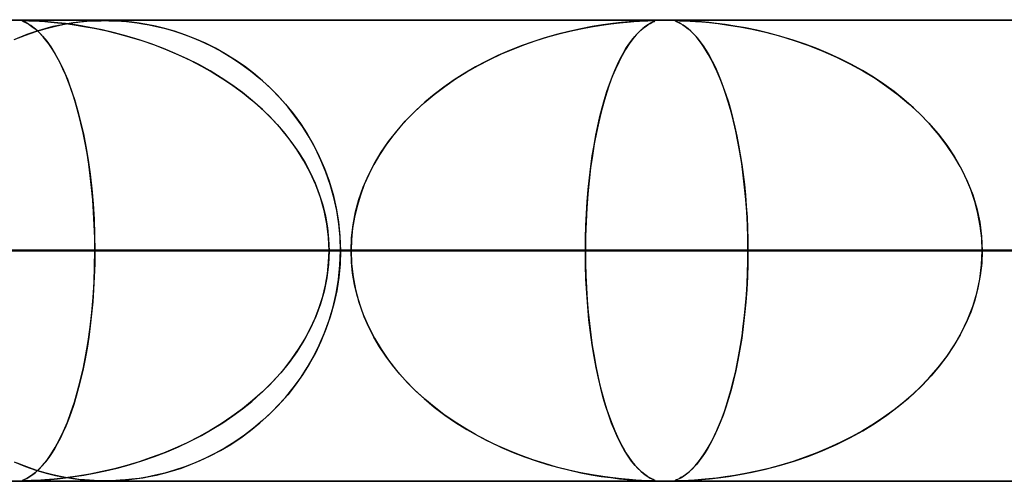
# Model space of a CAD drawing. Header units: millimetres. Extents: x -635 to 635, y -772 to 772.
# Tile 17 of 44: x -113 to -92, y 761 to 772. Entities that reach past the tile are written whole.
import ezdxf

# ---------------------------------------------------------------- set-up
doc = ezdxf.new("R2010")
doc.units = ezdxf.units.MM
doc.layers.add('HIDDEN', color=7, linetype='Continuous')
doc.layers.add('THICK', color=7, linetype='Continuous')

msp = doc.modelspace()

# ---------------------------------------------------------------- linework, layer by layer
at = {"layer": 'HIDDEN'}
for p, q in [((-551.5, 771.49), (0, 771.49)), ((-280.736, 771.49), (0, 771.49)), ((-280.736, 771.49), (0, 771.49)), ((0, 771.48), (-268.845, 771.48)), ((-113.093, 771.476), (-113.085, 771.478)), ((-113.091, 771.471), (-113.093, 771.476)), ((-113.076, 771.479), (-113.092, 771.477)), ((-113.092, 771.477), (-113.091, 771.471)), ((-113.091, 771.471), (-113.073, 771.462)), ((-113.08, 771.465), (-113.091, 771.471)), ((-113.085, 771.478), (-113.067, 771.48)), ((-113.06, 771.456), (-113.08, 771.465)), ((-113.041, 771.48), (-113.076, 771.479)), ((-113.073, 771.462), (-113.041, 771.447)), ((-113.067, 771.48), (-113.04, 771.48)), ((-113.033, 771.443), (-113.06, 771.456)), ((-112.985, 771.479), (-113.041, 771.48)), ((-113.041, 771.447), (-112.997, 771.426)), ((-113.04, 771.48), (-113.002, 771.48)), ((-112.999, 771.426), (-113.033, 771.443)), ((-113.002, 771.48), (-112.952, 771.478)), ((-112.958, 771.404), (-112.999, 771.426)), ((-112.997, 771.426), (-112.945, 771.396)), ((-112.9, 771.477), (-112.985, 771.479)), ((-112.912, 771.375), (-112.958, 771.404)), ((-112.952, 771.478), (-112.89, 771.476)), ((-112.945, 771.396), (-112.884, 771.356)), ((-112.862, 771.34), (-112.912, 771.375)), ((-112.777, 771.471), (-112.9, 771.477)), ((-112.89, 771.476), (-112.812, 771.472)), ((-112.884, 771.356), (-112.815, 771.303)), ((-112.809, 771.298), (-112.862, 771.34)), ((-112.815, 771.303), (-112.737, 771.233)), ((-112.812, 771.472), (-112.718, 771.467)), ((-112.754, 771.249), (-112.809, 771.298)), ((-112.798, 771.247), (-112.578, 771.312)), ((-112.607, 771.304), (-112.797, 771.247)), ((-112.608, 771.46), (-112.777, 771.471)), ((-112.718, 771.467), (-112.607, 771.46)), ((-112.4, 771.442), (-112.608, 771.46)), ((-112.607, 771.46), (-112.478, 771.449)), ((-112.429, 771.349), (-112.607, 771.304)), ((-112.578, 771.312), (-112.371, 771.363)), ((-112.478, 771.449), (-112.33, 771.435)), ((-112.266, 771.385), (-112.429, 771.349)), ((-112.157, 771.415), (-112.4, 771.442)), ((-112.371, 771.363), (-112.178, 771.402)), ((-112.33, 771.435), (-112.159, 771.415)), ((-112.118, 771.412), (-112.266, 771.385)), ((-112.178, 771.402), (-111.999, 771.43)), ((-112.159, 771.415), (-111.968, 771.389)), ((-111.896, 771.378), (-112.157, 771.415)), ((-111.987, 771.432), (-112.118, 771.412)), ((-111.999, 771.43), (-111.836, 771.451)), ((-111.865, 771.448), (-111.987, 771.432)), ((-111.968, 771.389), (-111.759, 771.356)), ((-111.631, 771.333), (-111.896, 771.378)), ((-111.747, 771.46), (-111.865, 771.448)), ((-111.836, 771.451), (-111.691, 771.465)), ((-111.759, 771.356), (-111.533, 771.315)), ((-111.637, 771.469), (-111.747, 771.46)), ((-111.691, 771.465), (-111.569, 771.473)), ((-111.536, 771.474), (-111.637, 771.469)), ((-111.364, 771.28), (-111.631, 771.333)), ((-111.569, 771.473), (-111.468, 771.477)), ((-111.449, 771.478), (-111.536, 771.474)), ((-111.533, 771.315), (-111.292, 771.264)), ((-111.468, 771.477), (-111.381, 771.479)), ((-111.372, 771.479), (-111.449, 771.478)), ((-111.381, 771.479), (-111.299, 771.48)), ((-111.299, 771.48), (-111.372, 771.479)), ((-111.227, 771.48), (-111.299, 771.48)), ((-111.299, 771.48), (-111.22, 771.479)), ((-111.15, 771.478), (-111.227, 771.48)), ((-111.22, 771.479), (-111.139, 771.477)), ((-111.066, 771.475), (-111.15, 771.478)), ((-111.139, 771.477), (-111.047, 771.474)), ((-110.968, 771.469), (-111.066, 771.475)), ((-111.047, 771.474), (-110.943, 771.467)), ((-110.852, 771.46), (-110.968, 771.469)), ((-110.943, 771.467), (-110.832, 771.458)), ((-110.716, 771.446), (-110.852, 771.46)), ((-110.832, 771.458), (-110.719, 771.446)), ((-110.719, 771.446), (-110.605, 771.432)), ((-110.562, 771.426), (-110.716, 771.446)), ((-110.605, 771.432), (-110.48, 771.413)), ((-110.391, 771.397), (-110.562, 771.426)), ((-110.48, 771.413), (-110.339, 771.388)), ((-110.204, 771.359), (-110.391, 771.397)), ((-110.339, 771.388), (-110.184, 771.355)), ((-110.003, 771.311), (-110.204, 771.359)), ((-110.184, 771.355), (-110.015, 771.314)), ((-110.015, 771.314), (-109.835, 771.263)), ((-109.79, 771.249), (-110.003, 771.311)), ((-100.98, 771.304), (-101.24, 771.246)), ((-101.213, 771.253), (-100.979, 771.304)), ((-100.73, 771.351), (-100.98, 771.304)), ((-100.979, 771.304), (-100.751, 771.347)), ((-100.751, 771.347), (-100.532, 771.383)), ((-100.498, 771.388), (-100.73, 771.351)), ((-100.532, 771.383), (-100.327, 771.411)), ((-100.285, 771.417), (-100.498, 771.388)), ((-100.327, 771.411), (-100.139, 771.433)), ((-100.095, 771.438), (-100.285, 771.417)), ((-100.139, 771.433), (-99.972, 771.45)), ((-99.929, 771.453), (-100.095, 771.438)), ((-99.972, 771.45), (-99.826, 771.461)), ((-99.787, 771.464), (-99.929, 771.453)), ((-99.826, 771.461), (-99.703, 771.469)), ((-99.662, 771.472), (-99.787, 771.464)), ((-99.703, 771.469), (-99.603, 771.475)), ((-99.631, 771.312), (-99.7, 771.25)), ((-99.677, 771.272), (-99.618, 771.322)), ((-99.556, 771.477), (-99.662, 771.472)), ((-99.568, 771.36), (-99.631, 771.312)), ((-99.618, 771.322), (-99.564, 771.363)), ((-99.603, 771.475), (-99.524, 771.478)), ((-99.513, 771.397), (-99.568, 771.36)), ((-99.564, 771.363), (-99.515, 771.395)), ((-99.475, 771.479), (-99.556, 771.477)), ((-99.524, 771.478), (-99.463, 771.48)), ((-99.515, 771.395), (-99.473, 771.42)), ((-99.465, 771.424), (-99.513, 771.397)), ((-99.42, 771.48), (-99.475, 771.479)), ((-99.473, 771.42), (-99.437, 771.438)), ((-99.426, 771.444), (-99.465, 771.424)), ((-99.463, 771.48), (-99.42, 771.48)), ((-99.437, 771.438), (-99.407, 771.453)), ((-99.397, 771.457), (-99.426, 771.444)), ((-99.42, 771.48), (-99.418, 771.48)), ((-99.386, 771.479), (-99.42, 771.48)), ((-99.418, 771.48), (-99.416, 771.48)), ((-99.416, 771.48), (-99.415, 771.48)), ((-99.415, 771.48), (-99.413, 771.48)), ((-99.413, 771.48), (-99.411, 771.48)), ((-99.411, 771.48), (-99.41, 771.48)), ((-99.407, 771.453), (-99.383, 771.464)), ((-99.404, 771.48), (-99.381, 771.479)), ((-99.378, 771.467), (-99.397, 771.457)), ((-99.37, 771.477), (-99.386, 771.479)), ((-99.383, 771.464), (-99.369, 771.472)), ((-99.381, 771.479), (-99.369, 771.477)), ((-99.369, 771.473), (-99.378, 771.467)), ((-99.369, 771.472), (-99.37, 771.477)), ((-99.369, 771.477), (-99.369, 771.473)), ((-98.929, 771.475), (-98.923, 771.478)), ((-98.923, 771.469), (-98.929, 771.475)), ((-98.911, 771.479), (-98.927, 771.477)), ((-98.927, 771.477), (-98.927, 771.472)), ((-98.927, 771.472), (-98.913, 771.464)), ((-98.923, 771.478), (-98.906, 771.48)), ((-98.908, 771.461), (-98.923, 771.469)), ((-98.913, 771.464), (-98.89, 771.453)), ((-98.877, 771.48), (-98.911, 771.479)), ((-98.882, 771.45), (-98.908, 771.461)), ((-98.906, 771.48), (-98.876, 771.48)), ((-98.89, 771.453), (-98.858, 771.438)), ((-98.848, 771.433), (-98.882, 771.45)), ((-98.824, 771.479), (-98.877, 771.48)), ((-98.876, 771.48), (-98.834, 771.479)), ((-98.858, 771.438), (-98.817, 771.417)), ((-98.807, 771.411), (-98.848, 771.433)), ((-98.834, 771.479), (-98.777, 771.478)), ((-98.747, 771.477), (-98.824, 771.479)), ((-98.817, 771.417), (-98.768, 771.388)), ((-98.759, 771.383), (-98.807, 771.411)), ((-98.777, 771.478), (-98.703, 771.475)), ((-98.768, 771.388), (-98.712, 771.351)), ((-98.707, 771.347), (-98.759, 771.383)), ((-98.641, 771.472), (-98.747, 771.477)), ((-98.712, 771.351), (-98.651, 771.304)), ((-98.651, 771.303), (-98.707, 771.347)), ((-98.703, 771.475), (-98.609, 771.47)), ((-98.651, 771.304), (-98.587, 771.246)), ((-98.593, 771.252), (-98.651, 771.303)), ((-98.51, 771.464), (-98.641, 771.472)), ((-98.609, 771.47), (-98.493, 771.463)), ((-98.361, 771.453), (-98.51, 771.464)), ((-98.493, 771.463), (-98.355, 771.453)), ((-98.203, 771.438), (-98.361, 771.453)), ((-98.355, 771.453), (-98.19, 771.437)), ((-98.035, 771.42), (-98.203, 771.438)), ((-98.19, 771.437), (-97.995, 771.415)), ((-97.846, 771.395), (-98.035, 771.42)), ((-97.995, 771.415), (-97.774, 771.385)), ((-97.637, 771.363), (-97.846, 771.395)), ((-97.774, 771.385), (-97.527, 771.344)), ((-97.408, 771.322), (-97.637, 771.363)), ((-97.527, 771.344), (-97.259, 771.293)), ((-97.161, 771.272), (-97.408, 771.322)), ((-97.259, 771.293), (-96.972, 771.228)), ((-113.267, 771.068), (-113.028, 771.166)), ((-112.998, 771.177), (-113.209, 771.094)), ((-113.028, 771.166), (-112.798, 771.247)), ((-112.797, 771.247), (-112.998, 771.177)), ((-112.698, 771.193), (-112.754, 771.249)), ((-112.737, 771.233), (-112.654, 771.146)), ((-112.64, 771.129), (-112.698, 771.193)), ((-112.654, 771.146), (-112.565, 771.038)), ((-112.58, 771.058), (-112.64, 771.129)), ((-111.096, 771.218), (-111.364, 771.28)), ((-111.292, 771.264), (-111.039, 771.203)), ((-110.828, 771.146), (-111.096, 771.218)), ((-111.039, 771.203), (-110.774, 771.131)), ((-110.561, 771.066), (-110.828, 771.146)), ((-110.774, 771.131), (-110.501, 771.047)), ((-109.835, 771.263), (-109.644, 771.202)), ((-109.567, 771.175), (-109.79, 771.249)), ((-109.644, 771.202), (-109.443, 771.128)), ((-109.343, 771.088), (-109.567, 771.175)), ((-109.443, 771.128), (-109.233, 771.041)), ((-109.122, 770.99), (-109.343, 771.088)), ((-101.761, 771.106), (-102.019, 771.023)), ((-101.945, 771.048), (-101.697, 771.125)), ((-101.502, 771.181), (-101.761, 771.106)), ((-101.697, 771.125), (-101.453, 771.193)), ((-101.24, 771.246), (-101.502, 771.181)), ((-101.453, 771.193), (-101.213, 771.253)), ((-99.852, 771.082), (-99.932, 770.974)), ((-99.87, 771.059), (-99.805, 771.139)), ((-99.774, 771.174), (-99.852, 771.082)), ((-99.805, 771.139), (-99.74, 771.21)), ((-99.7, 771.25), (-99.774, 771.174)), ((-99.74, 771.21), (-99.677, 771.272)), ((-98.533, 771.193), (-98.593, 771.252)), ((-98.587, 771.246), (-98.521, 771.181)), ((-98.471, 771.125), (-98.533, 771.193)), ((-98.521, 771.181), (-98.455, 771.106)), ((-98.408, 771.048), (-98.471, 771.125)), ((-98.455, 771.106), (-98.389, 771.023)), ((-96.902, 771.21), (-97.161, 771.272)), ((-96.972, 771.228), (-96.668, 771.148)), ((-96.637, 771.139), (-96.902, 771.21)), ((-96.668, 771.148), (-96.351, 771.052)), ((-96.374, 771.059), (-96.637, 771.139)), ((-112.52, 770.977), (-112.58, 771.058)), ((-112.565, 771.038), (-112.472, 770.908)), ((-112.459, 770.888), (-112.52, 770.977)), ((-112.472, 770.908), (-112.378, 770.755)), ((-112.398, 770.789), (-112.459, 770.888)), ((-110.296, 770.977), (-110.561, 771.066)), ((-110.501, 771.047), (-110.228, 770.952)), ((-110.034, 770.878), (-110.296, 770.977)), ((-110.228, 770.952), (-109.962, 770.849)), ((-109.775, 770.77), (-110.034, 770.878)), ((-109.233, 771.041), (-109.016, 770.939)), ((-108.904, 770.882), (-109.122, 770.99)), ((-109.016, 770.939), (-108.794, 770.822)), ((-108.69, 770.762), (-108.904, 770.882)), ((-102.701, 770.757), (-102.448, 770.864)), ((-102.275, 770.932), (-102.527, 770.832)), ((-102.448, 770.864), (-102.196, 770.961)), ((-102.019, 771.023), (-102.275, 770.932)), ((-102.196, 770.961), (-101.945, 771.048)), ((-100.06, 770.767), (-99.998, 770.873)), ((-99.932, 770.974), (-100.009, 770.855)), ((-99.998, 770.873), (-99.934, 770.97)), ((-99.934, 770.97), (-99.87, 771.059)), ((-98.343, 770.961), (-98.408, 771.048)), ((-98.389, 771.023), (-98.323, 770.932)), ((-98.278, 770.864), (-98.343, 770.961)), ((-98.323, 770.932), (-98.258, 770.832)), ((-98.213, 770.756), (-98.278, 770.864)), ((-96.113, 770.97), (-96.374, 771.059)), ((-96.351, 771.052), (-96.035, 770.942)), ((-95.856, 770.873), (-96.113, 770.97)), ((-96.035, 770.942), (-95.728, 770.821)), ((-95.602, 770.767), (-95.856, 770.873)), ((-112.336, 770.681), (-112.398, 770.789)), ((-112.378, 770.755), (-112.286, 770.587)), ((-112.274, 770.563), (-112.336, 770.681)), ((-109.962, 770.849), (-109.704, 770.739)), ((-109.519, 770.653), (-109.775, 770.77)), ((-109.704, 770.739), (-109.453, 770.62)), ((-109.268, 770.526), (-109.519, 770.653)), ((-108.794, 770.822), (-108.57, 770.689)), ((-108.48, 770.632), (-108.69, 770.762)), ((-108.57, 770.689), (-108.352, 770.545)), ((-102.776, 770.722), (-103.021, 770.604)), ((-102.953, 770.638), (-102.701, 770.757)), ((-102.527, 770.832), (-102.776, 770.722)), ((-100.183, 770.528), (-100.122, 770.652)), ((-100.084, 770.724), (-100.157, 770.582)), ((-100.122, 770.652), (-100.06, 770.767)), ((-100.009, 770.855), (-100.084, 770.724)), ((-98.258, 770.832), (-98.194, 770.722)), ((-98.147, 770.637), (-98.213, 770.756)), ((-98.194, 770.722), (-98.13, 770.604)), ((-95.728, 770.821), (-95.43, 770.689)), ((-95.352, 770.652), (-95.602, 770.767)), ((-95.43, 770.689), (-95.141, 770.546)), ((-95.107, 770.528), (-95.352, 770.652)), ((-112.286, 770.587), (-112.199, 770.404)), ((-112.213, 770.434), (-112.274, 770.563)), ((-112.153, 770.296), (-112.213, 770.434)), ((-109.453, 770.62), (-109.209, 770.494)), ((-109.022, 770.389), (-109.268, 770.526)), ((-109.209, 770.494), (-108.974, 770.361)), ((-108.276, 770.49), (-108.48, 770.632)), ((-108.352, 770.545), (-108.142, 770.39)), ((-108.076, 770.338), (-108.276, 770.49)), ((-103.262, 770.477), (-103.497, 770.34)), ((-103.452, 770.367), (-103.204, 770.508)), ((-103.021, 770.604), (-103.262, 770.477)), ((-103.204, 770.508), (-102.953, 770.638)), ((-100.242, 770.395), (-100.183, 770.528)), ((-100.157, 770.582), (-100.227, 770.429)), ((-98.082, 770.507), (-98.147, 770.637)), ((-98.13, 770.604), (-98.067, 770.477)), ((-98.017, 770.366), (-98.082, 770.507)), ((-98.067, 770.477), (-98.006, 770.34)), ((-95.141, 770.546), (-94.863, 770.393)), ((-94.867, 770.395), (-95.107, 770.528)), ((-112.199, 770.404), (-112.116, 770.207)), ((-112.093, 770.148), (-112.153, 770.296)), ((-108.781, 770.242), (-109.022, 770.389)), ((-108.974, 770.361), (-108.747, 770.22)), ((-108.546, 770.085), (-108.781, 770.242)), ((-108.747, 770.22), (-108.528, 770.073)), ((-108.142, 770.39), (-107.94, 770.225)), ((-107.881, 770.174), (-108.076, 770.338)), ((-107.94, 770.225), (-107.746, 770.05)), ((-103.497, 770.34), (-103.726, 770.194)), ((-103.694, 770.216), (-103.452, 770.367)), ((-100.295, 770.265), (-100.36, 770.09)), ((-100.356, 770.102), (-100.3, 770.253)), ((-100.3, 770.253), (-100.242, 770.395)), ((-100.227, 770.429), (-100.295, 770.265)), ((-97.954, 770.215), (-98.017, 770.366)), ((-98.006, 770.34), (-97.945, 770.194)), ((-94.632, 770.253), (-94.867, 770.395)), ((-94.863, 770.393), (-94.594, 770.229)), ((-94.404, 770.102), (-94.632, 770.253)), ((-94.594, 770.229), (-94.338, 770.055)), ((-112.116, 770.207), (-112.038, 769.997)), ((-112.035, 769.99), (-112.093, 770.148)), ((-108.318, 769.918), (-108.546, 770.085)), ((-108.528, 770.073), (-108.318, 769.918)), ((-107.693, 769.998), (-107.881, 770.174)), ((-107.746, 770.05), (-107.561, 769.864)), ((-103.948, 770.04), (-104.161, 769.878)), ((-104.157, 769.881), (-103.929, 770.054)), ((-103.726, 770.194), (-103.948, 770.04)), ((-103.929, 770.054), (-103.694, 770.216)), ((-100.36, 770.09), (-100.422, 769.906)), ((-100.411, 769.942), (-100.356, 770.102)), ((-97.892, 770.053), (-97.954, 770.215)), ((-97.945, 770.194), (-97.887, 770.04)), ((-97.832, 769.88), (-97.892, 770.053)), ((-97.887, 770.04), (-97.831, 769.878)), ((-94.183, 769.942), (-94.404, 770.102)), ((-94.338, 770.055), (-94.092, 769.871)), ((-112.038, 769.997), (-111.964, 769.773)), ((-111.979, 769.822), (-112.035, 769.99)), ((-111.925, 769.644), (-111.979, 769.822)), ((-108.097, 769.74), (-108.318, 769.918)), ((-108.318, 769.918), (-108.117, 769.757)), ((-107.511, 769.811), (-107.693, 769.998)), ((-107.561, 769.864), (-107.385, 769.669)), ((-107.337, 769.613), (-107.511, 769.811)), ((-104.376, 769.698), (-104.157, 769.881)), ((-104.161, 769.878), (-104.364, 769.709)), ((-100.422, 769.906), (-100.481, 769.711)), ((-100.463, 769.771), (-100.411, 769.942)), ((-97.774, 769.697), (-97.832, 769.88)), ((-97.831, 769.878), (-97.778, 769.709)), ((-93.969, 769.771), (-94.183, 769.942)), ((-94.092, 769.871), (-93.859, 769.677)), ((-111.964, 769.773), (-111.894, 769.537)), ((-111.872, 769.456), (-111.925, 769.644)), ((-108.117, 769.757), (-107.925, 769.588)), ((-107.885, 769.551), (-108.097, 769.74)), ((-107.925, 769.588), (-107.742, 769.412)), ((-107.385, 769.669), (-107.219, 769.465)), ((-107.172, 769.403), (-107.337, 769.613)), ((-104.586, 769.504), (-104.376, 769.698)), ((-104.364, 769.709), (-104.555, 769.534)), ((-100.562, 769.402), (-100.514, 769.592)), ((-100.481, 769.711), (-100.537, 769.505)), ((-100.514, 769.592), (-100.463, 769.771)), ((-97.778, 769.709), (-97.727, 769.534)), ((-97.719, 769.504), (-97.774, 769.697)), ((-93.763, 769.592), (-93.969, 769.771)), ((-93.859, 769.677), (-93.636, 769.472)), ((-93.565, 769.402), (-93.763, 769.592)), ((-111.894, 769.537), (-111.83, 769.288)), ((-111.823, 769.258), (-111.872, 769.456)), ((-107.682, 769.35), (-107.885, 769.551)), ((-107.742, 769.412), (-107.567, 769.227)), ((-107.219, 769.465), (-107.062, 769.251)), ((-107.016, 769.183), (-107.172, 769.403)), ((-104.785, 769.3), (-104.586, 769.504)), ((-104.555, 769.534), (-104.736, 769.353)), ((-100.608, 769.202), (-100.562, 769.402)), ((-100.537, 769.505), (-100.59, 769.286)), ((-97.727, 769.534), (-97.679, 769.353)), ((-97.666, 769.3), (-97.719, 769.504)), ((-93.636, 769.472), (-93.425, 769.255)), ((-93.378, 769.202), (-93.565, 769.402)), ((-111.83, 769.288), (-111.77, 769.025)), ((-111.775, 769.05), (-111.823, 769.258)), ((-107.488, 769.138), (-107.682, 769.35)), ((-107.567, 769.227), (-107.401, 769.034)), ((-107.062, 769.251), (-106.915, 769.025)), ((-106.871, 768.951), (-107.016, 769.183)), ((-104.905, 769.166), (-105.063, 768.974)), ((-104.972, 769.086), (-104.785, 769.3)), ((-104.736, 769.353), (-104.905, 769.166)), ((-100.651, 768.993), (-100.608, 769.202)), ((-100.59, 769.286), (-100.639, 769.055)), ((-97.679, 769.353), (-97.634, 769.166)), ((-97.616, 769.086), (-97.666, 769.3)), ((-97.634, 769.166), (-97.592, 768.974)), ((-93.425, 769.255), (-93.226, 769.025)), ((-93.201, 768.993), (-93.378, 769.202)), ((-111.731, 768.832), (-111.775, 769.05)), ((-111.77, 769.025), (-111.715, 768.747)), ((-107.307, 768.915), (-107.488, 769.138)), ((-107.401, 769.034), (-107.245, 768.833)), ((-106.915, 769.025), (-106.777, 768.786)), ((-106.736, 768.709), (-106.871, 768.951)), ((-105.063, 768.974), (-105.209, 768.776)), ((-105.147, 768.862), (-104.972, 769.086)), ((-100.692, 768.775), (-100.651, 768.993)), ((-100.639, 769.055), (-100.686, 768.811)), ((-97.57, 768.862), (-97.616, 769.086)), ((-97.592, 768.974), (-97.554, 768.776)), ((-93.226, 769.025), (-93.041, 768.782)), ((-93.037, 768.775), (-93.201, 768.993)), ((-111.69, 768.603), (-111.731, 768.832)), ((-111.715, 768.747), (-111.666, 768.455)), ((-107.139, 768.682), (-107.307, 768.915)), ((-107.245, 768.833), (-107.101, 768.624)), ((-106.777, 768.786), (-106.651, 768.535)), ((-105.209, 768.776), (-105.343, 768.573)), ((-105.308, 768.628), (-105.147, 768.862)), ((-100.729, 768.548), (-100.692, 768.775)), ((-100.686, 768.811), (-100.728, 768.554)), ((-97.527, 768.628), (-97.57, 768.862)), ((-97.554, 768.776), (-97.518, 768.573)), ((-93.041, 768.782), (-92.872, 768.528)), ((-92.885, 768.548), (-93.037, 768.775)), ((-111.653, 768.365), (-111.69, 768.603)), ((-106.986, 768.438), (-107.139, 768.682)), ((-107.101, 768.624), (-106.968, 768.408)), ((-106.615, 768.456), (-106.736, 768.709)), ((-106.651, 768.535), (-106.537, 768.272)), ((-105.343, 768.573), (-105.466, 768.363)), ((-105.454, 768.384), (-105.308, 768.628)), ((-100.728, 768.554), (-100.766, 768.285)), ((-100.762, 768.313), (-100.729, 768.548)), ((-97.488, 768.384), (-97.527, 768.628)), ((-97.518, 768.573), (-97.485, 768.363)), ((-92.748, 768.313), (-92.885, 768.548)), ((-92.872, 768.528), (-92.721, 768.262)), ((-111.666, 768.455), (-111.624, 768.149)), ((-111.62, 768.118), (-111.653, 768.365)), ((-106.848, 768.183), (-106.986, 768.438)), ((-106.968, 768.408), (-106.849, 768.185)), ((-106.506, 768.194), (-106.615, 768.456)), ((-105.584, 768.132), (-105.454, 768.384)), ((-105.466, 768.363), (-105.577, 768.146)), ((-100.792, 768.07), (-100.762, 768.313)), ((-97.454, 768.131), (-97.488, 768.384)), ((-97.485, 768.363), (-97.456, 768.146)), ((-92.626, 768.07), (-92.748, 768.313)), ((-111.624, 768.149), (-111.588, 767.832)), ((-111.59, 767.862), (-111.62, 768.118)), ((-106.849, 768.185), (-106.743, 767.955)), ((-106.728, 767.919), (-106.848, 768.183)), ((-106.537, 768.272), (-106.436, 767.996)), ((-106.412, 767.923), (-106.506, 768.194)), ((-105.696, 767.871), (-105.584, 768.132)), ((-105.577, 768.146), (-105.675, 767.924)), ((-100.766, 768.285), (-100.799, 768.006)), ((-97.456, 768.146), (-97.429, 767.924)), ((-97.424, 767.87), (-97.454, 768.131)), ((-92.721, 768.262), (-92.588, 767.986)), ((-106.743, 767.955), (-106.652, 767.72)), ((-106.627, 767.646), (-106.728, 767.919)), ((-106.436, 767.996), (-106.351, 767.71)), ((-106.334, 767.644), (-106.412, 767.923)), ((-105.79, 767.603), (-105.696, 767.871)), ((-105.675, 767.924), (-105.761, 767.694)), ((-100.799, 768.006), (-100.827, 767.717)), ((-100.818, 767.819), (-100.792, 768.07)), ((-97.429, 767.924), (-97.407, 767.694)), ((-97.399, 767.603), (-97.424, 767.87)), ((-92.52, 767.819), (-92.626, 768.07)), ((-92.588, 767.986), (-92.477, 767.701)), ((-111.566, 767.597), (-111.59, 767.862)), ((-111.588, 767.832), (-111.559, 767.505)), ((-106.652, 767.72), (-106.577, 767.481)), ((-106.351, 767.71), (-106.283, 767.416)), ((-105.761, 767.694), (-105.832, 767.459)), ((-100.827, 767.717), (-100.849, 767.42)), ((-100.84, 767.56), (-100.818, 767.819)), ((-97.407, 767.694), (-97.388, 767.459)), ((-92.432, 767.56), (-92.52, 767.819)), ((-92.477, 767.701), (-92.389, 767.407)), ((-111.547, 767.328), (-111.566, 767.597)), ((-111.559, 767.505), (-111.538, 767.171)), ((-106.546, 767.364), (-106.627, 767.646)), ((-106.577, 767.481), (-106.517, 767.237)), ((-106.272, 767.36), (-106.334, 767.644)), ((-105.832, 767.459), (-105.888, 767.221)), ((-105.864, 767.33), (-105.79, 767.603)), ((-100.856, 767.297), (-100.84, 767.56)), ((-97.379, 767.33), (-97.399, 767.603)), ((-97.388, 767.459), (-97.373, 767.221)), ((-92.362, 767.297), (-92.432, 767.56)), ((-111.533, 767.053), (-111.547, 767.328)), ((-106.487, 767.076), (-106.546, 767.364)), ((-106.517, 767.237), (-106.474, 766.99)), ((-106.283, 767.416), (-106.233, 767.114)), ((-106.228, 767.072), (-106.272, 767.36)), ((-105.917, 767.053), (-105.864, 767.33)), ((-100.869, 767.03), (-100.856, 767.297)), ((-100.849, 767.42), (-100.865, 767.115)), ((-97.365, 767.053), (-97.379, 767.33)), ((-92.389, 767.407), (-92.324, 767.106)), ((-92.312, 767.03), (-92.362, 767.297)), ((-111.538, 767.171), (-111.525, 766.832)), ((-111.524, 766.773), (-111.533, 767.053)), ((-106.452, 766.785), (-106.487, 767.076)), ((-106.233, 767.114), (-106.203, 766.805)), ((-106.201, 766.782), (-106.228, 767.072)), ((-105.95, 766.773), (-105.917, 767.053)), ((-105.888, 767.221), (-105.928, 766.98)), ((-100.876, 766.76), (-100.869, 767.03)), ((-100.865, 767.115), (-100.875, 766.804)), ((-97.373, 767.221), (-97.362, 766.98)), ((-97.356, 766.773), (-97.365, 767.053)), ((-92.324, 767.106), (-92.284, 766.799)), ((-92.281, 766.76), (-92.312, 767.03)), ((-111.525, 766.832), (-111.521, 766.49)), ((-106.474, 766.99), (-106.448, 766.74)), ((-106.203, 766.805), (-106.192, 766.49)), ((-105.928, 766.98), (-105.952, 766.736)), ((-100.875, 766.804), (-100.879, 766.49)), ((-97.362, 766.98), (-97.355, 766.736)), ((-111.521, 766.49), (-111.524, 766.773)), ((-106.44, 766.49), (-106.452, 766.785)), ((-106.448, 766.74), (-106.44, 766.49)), ((-106.192, 766.49), (-106.201, 766.782)), ((-105.961, 766.49), (-105.95, 766.773)), ((-105.952, 766.736), (-105.961, 766.49)), ((-100.879, 766.49), (-100.876, 766.76)), ((-97.353, 766.49), (-97.356, 766.773)), ((-97.355, 766.736), (-97.353, 766.49)), ((-92.284, 766.799), (-92.271, 766.49)), ((-92.271, 766.49), (-92.281, 766.76)), ((-267.342, 766.49), (0, 766.49)), ((0, 766.49), (-267.342, 766.49)), ((0, 766.49), (-262.261, 766.49)), ((-262.261, 766.49), (0, 766.49)), ((-253.177, 766.49), (0, 766.49)), ((0, 766.49), (-253.177, 766.49)), ((0, 766.49), (-248.097, 766.49)), ((-248.097, 766.49), (0, 766.49)), ((-239.012, 766.49), (0, 766.49)), ((0, 766.49), (-239.012, 766.49)), ((0, 766.49), (-233.932, 766.49)), ((-233.932, 766.49), (0, 766.49)), ((-224.848, 766.49), (0, 766.49)), ((0, 766.49), (-224.848, 766.49)), ((0, 766.49), (-219.767, 766.49)), ((-219.767, 766.49), (0, 766.49)), ((-210.683, 766.49), (0, 766.49)), ((0, 766.49), (-210.683, 766.49)), ((0, 766.49), (-205.602, 766.49)), ((-205.602, 766.49), (0, 766.49)), ((-199.702, 766.49), (-105.961, 766.49)), ((-105.961, 766.49), (-199.702, 766.49)), ((-196.517, 766.49), (0, 766.49)), ((0, 766.49), (-196.517, 766.49)), ((0, 766.49), (-191.437, 766.49)), ((-191.437, 766.49), (0, 766.49)), ((-100.879, 766.49), (-189.719, 766.49)), ((-189.719, 766.49), (-100.879, 766.49)), ((-182.352, 766.49), (0, 766.49)), ((0, 766.49), (-182.352, 766.49)), ((0, 766.49), (-177.271, 766.49)), ((-177.271, 766.49), (0, 766.49)), ((-171.867, 766.49), (-91.791, 766.49)), ((-91.791, 766.49), (-171.867, 766.49)), ((-168.187, 766.49), (0, 766.49)), ((0, 766.49), (-168.187, 766.49)), ((0, 766.49), (-163.106, 766.49)), ((-163.106, 766.49), (0, 766.49)), ((-86.709, 766.49), (-161.883, 766.49)), ((-161.883, 766.49), (-86.709, 766.49)), ((-154.021, 766.49), (0, 766.49)), ((0, 766.49), (-154.021, 766.49)), ((0, 766.49), (-148.94, 766.49)), ((-148.94, 766.49), (0, 766.49)), ((-144.028, 766.49), (-77.62, 766.49)), ((-77.62, 766.49), (-144.028, 766.49)), ((-139.855, 766.49), (0, 766.49)), ((0, 766.49), (-139.855, 766.49)), ((0, 766.49), (-134.774, 766.49)), ((-134.774, 766.49), (0, 766.49)), ((-72.537, 766.49), (-134.042, 766.49)), ((-134.042, 766.49), (-72.537, 766.49)), ((-125.688, 766.49), (0, 766.49)), ((0, 766.49), (-125.688, 766.49)), ((0, 766.49), (-120.607, 766.49)), ((-120.607, 766.49), (0, 766.49)), ((-120.607, 766.49), (-111.521, 766.49)), ((-111.521, 766.49), (-120.607, 766.49)), ((-116.182, 766.49), (-63.445, 766.49)), ((-63.445, 766.49), (-116.182, 766.49)), ((-105.961, 766.49), (-115.047, 766.49)), ((-115.047, 766.49), (-105.961, 766.49)), ((-111.525, 766.148), (-111.521, 766.49)), ((-111.521, 766.49), (-111.524, 766.207)), ((-111.521, 766.49), (0, 766.49)), ((0, 766.49), (-111.521, 766.49)), ((-106.44, 766.49), (-106.452, 766.195)), ((-106.448, 766.24), (-106.44, 766.49)), ((0, 766.49), (-106.44, 766.49)), ((-106.44, 766.49), (0, 766.49)), ((-106.44, 766.49), (-97.353, 766.49)), ((-97.353, 766.49), (-106.44, 766.49)), ((-106.203, 766.175), (-106.192, 766.49)), ((-106.192, 766.49), (-106.201, 766.198)), ((-58.36, 766.49), (-106.192, 766.49)), ((-106.192, 766.49), (-58.36, 766.49)), ((-106.192, 766.49), (-88.324, 766.49)), ((-88.324, 766.49), (-106.192, 766.49)), ((-105.961, 766.49), (-105.95, 766.207)), ((-105.952, 766.244), (-105.961, 766.49)), ((-100.875, 766.181), (-100.879, 766.49)), ((-100.879, 766.49), (-100.876, 766.219)), ((-91.791, 766.49), (-100.879, 766.49)), ((-100.879, 766.49), (-91.791, 766.49)), ((-97.353, 766.49), (-97.356, 766.207)), ((-97.355, 766.248), (-97.353, 766.49)), ((-97.353, 766.49), (0, 766.49)), ((0, 766.49), (-97.353, 766.49)), ((-92.284, 766.181), (-92.271, 766.49)), ((-92.271, 766.49), (-92.281, 766.219)), ((0, 766.49), (-92.271, 766.49)), ((-92.271, 766.49), (0, 766.49)), ((-92.271, 766.49), (-83.184, 766.49)), ((-83.184, 766.49), (-92.271, 766.49)), ((-111.524, 766.207), (-111.533, 765.927)), ((-106.452, 766.195), (-106.487, 765.904)), ((-106.474, 765.99), (-106.448, 766.24)), ((-106.233, 765.866), (-106.203, 766.175)), ((-106.201, 766.198), (-106.228, 765.908)), ((-105.928, 766), (-105.952, 766.244)), ((-105.95, 766.207), (-105.917, 765.927)), ((-100.876, 766.219), (-100.869, 765.95)), ((-100.866, 765.874), (-100.875, 766.181)), ((-97.356, 766.207), (-97.365, 765.927)), ((-97.362, 766.008), (-97.355, 766.248)), ((-92.324, 765.874), (-92.284, 766.181)), ((-92.281, 766.219), (-92.312, 765.95)), ((-111.538, 765.809), (-111.525, 766.148)), ((-106.517, 765.742), (-106.474, 765.99)), ((-105.888, 765.759), (-105.928, 766)), ((-100.869, 765.95), (-100.856, 765.683)), ((-97.372, 765.77), (-97.362, 766.008)), ((-92.312, 765.95), (-92.362, 765.683)), ((-111.559, 765.475), (-111.538, 765.809)), ((-111.533, 765.927), (-111.547, 765.652)), ((-106.577, 765.499), (-106.517, 765.742)), ((-106.487, 765.904), (-106.546, 765.616)), ((-106.283, 765.564), (-106.233, 765.866)), ((-106.228, 765.908), (-106.272, 765.62)), ((-105.917, 765.927), (-105.864, 765.65)), ((-105.832, 765.521), (-105.888, 765.759)), ((-100.85, 765.573), (-100.866, 765.874)), ((-97.387, 765.535), (-97.372, 765.77)), ((-97.365, 765.927), (-97.379, 765.65)), ((-92.389, 765.573), (-92.324, 765.874)), ((-111.547, 765.652), (-111.566, 765.383)), ((-106.546, 765.616), (-106.627, 765.335)), ((-106.351, 765.27), (-106.283, 765.564)), ((-106.272, 765.62), (-106.334, 765.336)), ((-105.864, 765.65), (-105.79, 765.378)), ((-105.761, 765.286), (-105.832, 765.521)), ((-100.856, 765.683), (-100.84, 765.42)), ((-100.828, 765.279), (-100.85, 765.573)), ((-97.405, 765.304), (-97.387, 765.535)), ((-97.379, 765.65), (-97.399, 765.378)), ((-92.477, 765.279), (-92.389, 765.573)), ((-92.362, 765.683), (-92.432, 765.42)), ((-111.566, 765.383), (-111.59, 765.118)), ((-111.588, 765.148), (-111.559, 765.475)), ((-106.627, 765.335), (-106.728, 765.061)), ((-106.652, 765.26), (-106.577, 765.499)), ((-106.334, 765.336), (-106.412, 765.057)), ((-105.79, 765.378), (-105.697, 765.11)), ((-100.84, 765.42), (-100.818, 765.161)), ((-97.399, 765.378), (-97.424, 765.11)), ((-92.432, 765.42), (-92.52, 765.161)), ((-111.624, 764.831), (-111.588, 765.148)), ((-111.59, 765.118), (-111.62, 764.862)), ((-106.743, 765.025), (-106.652, 765.26)), ((-106.436, 764.984), (-106.351, 765.27)), ((-105.675, 765.056), (-105.761, 765.286)), ((-105.697, 765.11), (-105.584, 764.849)), ((-100.801, 764.994), (-100.828, 765.279)), ((-100.818, 765.161), (-100.792, 764.91)), ((-97.424, 765.11), (-97.454, 764.849)), ((-97.427, 765.077), (-97.405, 765.304)), ((-92.52, 765.161), (-92.626, 764.91)), ((-92.588, 764.994), (-92.477, 765.279)), ((-106.849, 764.796), (-106.743, 765.025)), ((-106.728, 765.061), (-106.848, 764.797)), ((-106.537, 764.708), (-106.436, 764.984)), ((-106.412, 765.057), (-106.506, 764.786)), ((-105.577, 764.834), (-105.675, 765.056)), ((-100.769, 764.718), (-100.801, 764.994)), ((-100.792, 764.91), (-100.762, 764.667)), ((-97.453, 764.857), (-97.427, 765.077)), ((-92.626, 764.91), (-92.748, 764.667)), ((-92.721, 764.718), (-92.588, 764.994)), ((-111.666, 764.525), (-111.624, 764.831)), ((-111.62, 764.862), (-111.653, 764.615)), ((-106.848, 764.797), (-106.986, 764.542)), ((-106.968, 764.572), (-106.849, 764.796)), ((-106.651, 764.445), (-106.537, 764.708)), ((-106.506, 764.786), (-106.615, 764.524)), ((-105.584, 764.849), (-105.454, 764.596)), ((-105.466, 764.617), (-105.577, 764.834)), ((-100.732, 764.452), (-100.769, 764.718)), ((-100.762, 764.667), (-100.729, 764.432)), ((-97.454, 764.849), (-97.488, 764.596)), ((-97.481, 764.643), (-97.453, 764.857)), ((-92.748, 764.667), (-92.885, 764.432)), ((-92.872, 764.452), (-92.721, 764.718)), ((-111.715, 764.233), (-111.666, 764.525)), ((-111.653, 764.615), (-111.69, 764.377)), ((-106.986, 764.542), (-107.139, 764.298)), ((-107.101, 764.356), (-106.968, 764.572)), ((-106.615, 764.524), (-106.736, 764.271)), ((-105.343, 764.407), (-105.466, 764.617)), ((-105.454, 764.596), (-105.308, 764.352)), ((-100.691, 764.198), (-100.732, 764.452)), ((-97.488, 764.596), (-97.527, 764.352)), ((-97.513, 764.436), (-97.481, 764.643)), ((-93.041, 764.198), (-92.872, 764.452)), ((-111.69, 764.377), (-111.731, 764.148)), ((-107.139, 764.298), (-107.307, 764.065)), ((-107.245, 764.147), (-107.101, 764.356)), ((-106.736, 764.271), (-106.871, 764.029)), ((-106.777, 764.194), (-106.651, 764.445)), ((-105.209, 764.204), (-105.343, 764.407)), ((-105.308, 764.352), (-105.147, 764.118)), ((-100.729, 764.432), (-100.692, 764.205)), ((-97.527, 764.352), (-97.57, 764.118)), ((-97.548, 764.235), (-97.513, 764.436)), ((-92.885, 764.432), (-93.037, 764.205)), ((-111.731, 764.148), (-111.775, 763.93)), ((-111.77, 763.955), (-111.715, 764.233)), ((-107.307, 764.065), (-107.488, 763.842)), ((-107.401, 763.946), (-107.245, 764.147)), ((-106.871, 764.029), (-107.016, 763.797)), ((-106.915, 763.955), (-106.777, 764.194)), ((-105.063, 764.006), (-105.209, 764.204)), ((-105.147, 764.118), (-104.973, 763.894)), ((-100.692, 764.205), (-100.651, 763.987)), ((-100.645, 763.955), (-100.691, 764.198)), ((-97.626, 763.849), (-97.586, 764.039)), ((-97.57, 764.118), (-97.616, 763.894)), ((-97.586, 764.039), (-97.548, 764.235)), ((-93.226, 763.955), (-93.041, 764.198)), ((-93.037, 764.205), (-93.201, 763.987)), ((-111.83, 763.692), (-111.77, 763.955)), ((-111.775, 763.93), (-111.823, 763.722)), ((-107.488, 763.842), (-107.682, 763.63)), ((-107.567, 763.753), (-107.401, 763.946)), ((-107.062, 763.729), (-106.915, 763.955)), ((-104.905, 763.814), (-105.063, 764.006)), ((-104.973, 763.894), (-104.786, 763.68)), ((-104.736, 763.627), (-104.905, 763.814)), ((-100.651, 763.987), (-100.608, 763.778)), ((-100.597, 763.725), (-100.645, 763.955)), ((-97.67, 763.664), (-97.626, 763.849)), ((-97.616, 763.894), (-97.666, 763.68)), ((-93.425, 763.725), (-93.226, 763.955)), ((-93.201, 763.987), (-93.378, 763.778)), ((-111.894, 763.443), (-111.83, 763.692)), ((-111.823, 763.722), (-111.872, 763.524)), ((-107.682, 763.63), (-107.885, 763.429)), ((-107.742, 763.568), (-107.567, 763.753)), ((-107.219, 763.515), (-107.062, 763.729)), ((-107.016, 763.797), (-107.172, 763.577)), ((-104.786, 763.68), (-104.587, 763.476)), ((-104.555, 763.446), (-104.736, 763.627)), ((-100.608, 763.778), (-100.562, 763.578)), ((-100.545, 763.508), (-100.597, 763.725)), ((-97.666, 763.68), (-97.719, 763.476)), ((-97.716, 763.484), (-97.67, 763.664)), ((-93.636, 763.508), (-93.425, 763.725)), ((-93.378, 763.778), (-93.565, 763.578)), ((-111.964, 763.207), (-111.894, 763.443)), ((-111.872, 763.524), (-111.925, 763.336)), ((-108.117, 763.223), (-107.925, 763.392)), ((-107.885, 763.429), (-108.097, 763.24)), ((-107.925, 763.392), (-107.742, 763.568)), ((-107.385, 763.31), (-107.219, 763.515)), ((-107.172, 763.577), (-107.337, 763.367)), ((-104.587, 763.476), (-104.377, 763.283)), ((-104.364, 763.271), (-104.555, 763.446)), ((-100.562, 763.578), (-100.514, 763.388)), ((-100.49, 763.302), (-100.545, 763.508)), ((-100.514, 763.388), (-100.463, 763.208)), ((-97.719, 763.476), (-97.774, 763.283)), ((-97.766, 763.311), (-97.716, 763.484)), ((-93.763, 763.388), (-93.969, 763.208)), ((-93.859, 763.302), (-93.636, 763.508)), ((-93.565, 763.578), (-93.763, 763.388)), ((-112.038, 762.983), (-111.964, 763.207)), ((-111.925, 763.336), (-111.979, 763.158)), ((-108.097, 763.24), (-108.318, 763.062)), ((-108.318, 763.062), (-108.117, 763.223)), ((-107.511, 763.169), (-107.693, 762.982)), ((-107.561, 763.116), (-107.385, 763.31)), ((-107.337, 763.367), (-107.511, 763.169)), ((-104.377, 763.283), (-104.158, 763.1)), ((-104.161, 763.102), (-104.364, 763.271)), ((-100.433, 763.109), (-100.49, 763.302)), ((-100.463, 763.208), (-100.411, 763.038)), ((-97.774, 763.283), (-97.832, 763.1)), ((-97.818, 763.143), (-97.766, 763.311)), ((-93.969, 763.208), (-94.183, 763.038)), ((-94.092, 763.109), (-93.859, 763.302)), ((-112.116, 762.773), (-112.038, 762.983)), ((-112.035, 762.99), (-112.093, 762.832)), ((-111.979, 763.158), (-112.035, 762.99)), ((-108.318, 763.062), (-108.546, 762.895)), ((-108.528, 762.907), (-108.318, 763.062)), ((-107.693, 762.982), (-107.881, 762.806)), ((-107.746, 762.93), (-107.561, 763.116)), ((-103.948, 762.94), (-104.161, 763.102)), ((-104.158, 763.1), (-103.93, 762.927)), ((-100.372, 762.925), (-100.433, 763.109)), ((-100.411, 763.038), (-100.356, 762.878)), ((-97.929, 762.827), (-97.872, 762.982)), ((-97.832, 763.1), (-97.892, 762.927)), ((-97.872, 762.982), (-97.818, 763.143)), ((-94.183, 763.038), (-94.404, 762.878)), ((-94.338, 762.925), (-94.092, 763.109)), ((-112.199, 762.576), (-112.116, 762.773)), ((-112.093, 762.832), (-112.153, 762.684)), ((-108.974, 762.619), (-108.747, 762.76)), ((-108.546, 762.895), (-108.781, 762.738)), ((-108.747, 762.76), (-108.528, 762.907)), ((-108.142, 762.59), (-107.94, 762.755)), ((-107.881, 762.806), (-108.076, 762.642)), ((-107.94, 762.755), (-107.746, 762.93)), ((-103.726, 762.786), (-103.948, 762.94)), ((-103.93, 762.927), (-103.695, 762.765)), ((-103.497, 762.64), (-103.726, 762.786)), ((-103.695, 762.765), (-103.453, 762.614)), ((-100.309, 762.751), (-100.372, 762.925)), ((-100.356, 762.878), (-100.3, 762.727)), ((-100.243, 762.587), (-100.309, 762.751)), ((-97.954, 762.765), (-98.017, 762.614)), ((-97.988, 762.681), (-97.929, 762.827)), ((-97.892, 762.927), (-97.954, 762.765)), ((-94.863, 762.587), (-94.594, 762.751)), ((-94.404, 762.878), (-94.632, 762.727)), ((-94.594, 762.751), (-94.338, 762.925)), ((-112.286, 762.393), (-112.199, 762.576)), ((-112.213, 762.546), (-112.274, 762.417)), ((-112.153, 762.684), (-112.213, 762.546)), ((-109.022, 762.591), (-109.268, 762.454)), ((-109.209, 762.486), (-108.974, 762.619)), ((-108.781, 762.738), (-109.022, 762.591)), ((-108.352, 762.435), (-108.142, 762.59)), ((-108.076, 762.642), (-108.276, 762.49)), ((-103.262, 762.503), (-103.497, 762.64)), ((-103.453, 762.614), (-103.206, 762.473)), ((-100.3, 762.727), (-100.242, 762.585)), ((-100.174, 762.434), (-100.243, 762.587)), ((-100.242, 762.585), (-100.183, 762.452)), ((-98.11, 762.416), (-98.048, 762.544)), ((-98.017, 762.614), (-98.082, 762.473)), ((-98.048, 762.544), (-97.988, 762.681)), ((-95.141, 762.434), (-94.863, 762.587)), ((-94.867, 762.585), (-95.107, 762.452)), ((-94.632, 762.727), (-94.867, 762.585)), ((-112.378, 762.225), (-112.286, 762.393)), ((-112.274, 762.417), (-112.336, 762.299)), ((-109.519, 762.327), (-109.775, 762.21)), ((-109.704, 762.241), (-109.453, 762.36)), ((-109.268, 762.454), (-109.519, 762.327)), ((-109.453, 762.36), (-109.209, 762.486)), ((-108.48, 762.348), (-108.69, 762.218)), ((-108.57, 762.291), (-108.352, 762.435)), ((-108.276, 762.49), (-108.48, 762.348)), ((-103.021, 762.376), (-103.262, 762.503)), ((-103.206, 762.473), (-102.955, 762.343)), ((-102.776, 762.258), (-103.021, 762.376)), ((-102.955, 762.343), (-102.702, 762.224)), ((-100.183, 762.452), (-100.122, 762.328)), ((-100.103, 762.291), (-100.174, 762.434)), ((-100.122, 762.328), (-100.06, 762.213)), ((-98.147, 762.343), (-98.213, 762.224)), ((-98.172, 762.297), (-98.11, 762.416)), ((-98.082, 762.473), (-98.147, 762.343)), ((-95.352, 762.328), (-95.602, 762.213)), ((-95.43, 762.291), (-95.141, 762.434)), ((-95.107, 762.452), (-95.352, 762.328)), ((-112.472, 762.072), (-112.378, 762.225)), ((-112.398, 762.191), (-112.459, 762.092)), ((-112.336, 762.299), (-112.398, 762.191)), ((-110.034, 762.102), (-110.296, 762.003)), ((-110.228, 762.028), (-109.962, 762.13)), ((-109.775, 762.21), (-110.034, 762.102)), ((-109.962, 762.13), (-109.704, 762.241)), ((-109.016, 762.041), (-108.794, 762.158)), ((-108.69, 762.218), (-108.904, 762.098)), ((-108.794, 762.158), (-108.57, 762.291)), ((-102.527, 762.148), (-102.776, 762.258)), ((-102.702, 762.224), (-102.449, 762.116)), ((-102.275, 762.048), (-102.527, 762.148)), ((-102.449, 762.116), (-102.197, 762.019)), ((-100.029, 762.159), (-100.103, 762.291)), ((-100.06, 762.213), (-99.998, 762.107)), ((-99.953, 762.038), (-100.029, 762.159)), ((-99.998, 762.107), (-99.934, 762.01)), ((-98.278, 762.116), (-98.343, 762.019)), ((-98.299, 762.084), (-98.235, 762.186)), ((-98.213, 762.224), (-98.278, 762.116)), ((-98.235, 762.186), (-98.172, 762.297)), ((-95.856, 762.107), (-96.113, 762.01)), ((-96.035, 762.038), (-95.728, 762.159)), ((-95.602, 762.213), (-95.856, 762.107)), ((-95.728, 762.159), (-95.43, 762.291)), ((-113.267, 761.912), (-113.028, 761.814)), ((-112.654, 761.834), (-112.565, 761.942)), ((-112.58, 761.922), (-112.64, 761.851)), ((-112.52, 762.003), (-112.58, 761.922)), ((-112.565, 761.942), (-112.472, 762.072)), ((-112.459, 762.092), (-112.52, 762.003)), ((-110.561, 761.914), (-110.828, 761.834)), ((-110.774, 761.849), (-110.501, 761.933)), ((-110.296, 762.003), (-110.561, 761.914)), ((-110.501, 761.933), (-110.228, 762.028)), ((-109.343, 761.892), (-109.567, 761.805)), ((-109.443, 761.852), (-109.233, 761.939)), ((-109.122, 761.99), (-109.343, 761.892)), ((-109.233, 761.939), (-109.016, 762.041)), ((-108.904, 762.098), (-109.122, 761.99)), ((-102.019, 761.956), (-102.275, 762.048)), ((-102.197, 762.019), (-101.947, 761.932)), ((-101.761, 761.874), (-102.019, 761.956)), ((-101.947, 761.932), (-101.699, 761.855)), ((-99.875, 761.928), (-99.953, 762.038)), ((-99.934, 762.01), (-99.87, 761.921)), ((-99.798, 761.832), (-99.875, 761.928)), ((-99.87, 761.921), (-99.805, 761.841)), ((-98.494, 761.829), (-98.429, 761.906)), ((-98.408, 761.932), (-98.471, 761.855)), ((-98.429, 761.906), (-98.364, 761.991)), ((-98.343, 762.019), (-98.408, 761.932)), ((-98.364, 761.991), (-98.299, 762.084)), ((-96.668, 761.832), (-96.351, 761.928)), ((-96.374, 761.921), (-96.637, 761.841)), ((-96.113, 762.01), (-96.374, 761.921)), ((-96.351, 761.928), (-96.035, 762.038)), ((-112.998, 761.803), (-113.209, 761.886)), ((-113.028, 761.814), (-112.798, 761.733)), ((-112.797, 761.733), (-112.998, 761.803)), ((-112.884, 761.624), (-112.815, 761.677)), ((-112.809, 761.682), (-112.862, 761.64)), ((-112.815, 761.677), (-112.737, 761.747)), ((-112.754, 761.731), (-112.809, 761.682)), ((-112.798, 761.733), (-112.578, 761.668)), ((-112.607, 761.676), (-112.797, 761.733)), ((-112.698, 761.787), (-112.754, 761.731)), ((-112.737, 761.747), (-112.654, 761.834)), ((-112.64, 761.851), (-112.698, 761.787)), ((-112.429, 761.631), (-112.607, 761.676)), ((-111.364, 761.7), (-111.631, 761.647)), ((-111.533, 761.665), (-111.292, 761.716)), ((-111.096, 761.762), (-111.364, 761.7)), ((-111.292, 761.716), (-111.039, 761.777)), ((-110.828, 761.834), (-111.096, 761.762)), ((-111.039, 761.777), (-110.774, 761.849)), ((-110.015, 761.666), (-109.835, 761.717)), ((-109.79, 761.731), (-110.003, 761.669)), ((-109.835, 761.717), (-109.644, 761.778)), ((-109.567, 761.805), (-109.79, 761.731)), ((-109.644, 761.778), (-109.443, 761.852)), ((-101.502, 761.799), (-101.761, 761.874)), ((-101.699, 761.855), (-101.455, 761.787)), ((-101.24, 761.734), (-101.502, 761.799)), ((-101.455, 761.787), (-101.215, 761.728)), ((-100.98, 761.677), (-101.24, 761.734)), ((-101.215, 761.728), (-100.981, 761.677)), ((-100.981, 761.677), (-100.753, 761.633)), ((-100.73, 761.629), (-100.98, 761.677)), ((-99.805, 761.841), (-99.74, 761.77)), ((-99.723, 761.752), (-99.798, 761.832)), ((-99.74, 761.77), (-99.677, 761.708)), ((-99.654, 761.687), (-99.723, 761.752)), ((-99.677, 761.708), (-99.618, 761.658)), ((-99.59, 761.636), (-99.654, 761.687)), ((-98.651, 761.677), (-98.707, 761.633)), ((-98.685, 761.65), (-98.623, 761.701)), ((-98.593, 761.728), (-98.651, 761.677)), ((-98.623, 761.701), (-98.558, 761.761)), ((-98.533, 761.787), (-98.593, 761.728)), ((-98.558, 761.761), (-98.494, 761.829)), ((-98.471, 761.855), (-98.533, 761.787)), ((-97.527, 761.636), (-97.259, 761.687)), ((-97.161, 761.708), (-97.408, 761.658)), ((-97.259, 761.687), (-96.972, 761.752)), ((-96.902, 761.77), (-97.161, 761.708)), ((-96.972, 761.752), (-96.668, 761.832)), ((-96.637, 761.841), (-96.902, 761.77)), ((-551.5, 761.49), (0, 761.49)), ((-280.736, 761.49), (0, 761.49)), ((-280.736, 761.49), (0, 761.49)), ((-268.845, 761.5), (0, 761.5)), ((-194.775, 761.5), (-99.42, 761.5)), ((-166.95, 761.5), (-85.256, 761.5)), ((-139.125, 761.5), (-71.092, 761.5)), ((-113.091, 761.509), (-113.093, 761.504)), ((-113.093, 761.504), (-113.085, 761.502)), ((-113.092, 761.503), (-113.091, 761.509)), ((-113.076, 761.501), (-113.092, 761.503)), ((-113.091, 761.509), (-113.073, 761.518)), ((-113.08, 761.515), (-113.091, 761.509)), ((-113.085, 761.502), (-113.067, 761.5)), ((-113.06, 761.524), (-113.08, 761.515)), ((-113.041, 761.5), (-113.076, 761.501)), ((-113.073, 761.518), (-113.041, 761.533)), ((-113.067, 761.5), (-113.04, 761.5)), ((-113.033, 761.537), (-113.06, 761.524)), ((-113.041, 761.533), (-112.997, 761.554)), ((-112.985, 761.501), (-113.041, 761.5)), ((-113.04, 761.5), (-113.002, 761.5)), ((-112.999, 761.554), (-113.033, 761.537)), ((-113.002, 761.5), (-112.952, 761.502)), ((-112.958, 761.576), (-112.999, 761.554)), ((-112.997, 761.554), (-112.945, 761.584)), ((-112.9, 761.504), (-112.985, 761.501)), ((-112.912, 761.605), (-112.958, 761.576)), ((-112.952, 761.502), (-112.89, 761.504)), ((-112.945, 761.584), (-112.884, 761.624)), ((-112.862, 761.64), (-112.912, 761.605)), ((-112.777, 761.509), (-112.9, 761.504)), ((-112.89, 761.504), (-112.812, 761.508)), ((-112.812, 761.508), (-112.718, 761.513)), ((-112.608, 761.52), (-112.777, 761.509)), ((-112.718, 761.513), (-112.607, 761.52)), ((-112.4, 761.538), (-112.608, 761.52)), ((-112.607, 761.52), (-112.478, 761.531)), ((-112.578, 761.668), (-112.371, 761.617)), ((-112.478, 761.531), (-112.33, 761.545)), ((-112.266, 761.595), (-112.429, 761.631)), ((-112.157, 761.565), (-112.4, 761.538)), ((-112.371, 761.617), (-112.178, 761.578)), ((-112.33, 761.545), (-112.159, 761.565)), ((-112.118, 761.568), (-112.266, 761.595)), ((-112.178, 761.578), (-111.999, 761.55)), ((-112.159, 761.565), (-111.968, 761.591)), ((-111.896, 761.602), (-112.157, 761.565)), ((-111.987, 761.548), (-112.118, 761.568)), ((-111.999, 761.55), (-111.836, 761.529)), ((-111.865, 761.532), (-111.987, 761.548)), ((-111.968, 761.591), (-111.759, 761.624)), ((-111.631, 761.647), (-111.896, 761.602)), ((-111.747, 761.52), (-111.865, 761.532)), ((-111.836, 761.529), (-111.691, 761.515)), ((-111.759, 761.624), (-111.533, 761.665)), ((-111.637, 761.511), (-111.747, 761.52)), ((-111.691, 761.515), (-111.569, 761.507)), ((-111.536, 761.506), (-111.637, 761.511)), ((-111.569, 761.507), (-111.468, 761.503)), ((-111.449, 761.502), (-111.536, 761.506)), ((-111.468, 761.503), (-111.381, 761.501)), ((-111.372, 761.5), (-111.449, 761.502)), ((-111.381, 761.501), (-111.299, 761.5)), ((-111.299, 761.5), (-111.372, 761.5)), ((-111.3, 761.5), (-56.928, 761.5)), ((-111.299, 761.5), (-111.22, 761.501)), ((-111.227, 761.5), (-111.299, 761.5)), ((-111.15, 761.502), (-111.227, 761.5)), ((-111.22, 761.501), (-111.139, 761.503)), ((-111.066, 761.505), (-111.15, 761.502)), ((-111.139, 761.503), (-111.047, 761.506)), ((-110.968, 761.511), (-111.066, 761.505)), ((-111.047, 761.506), (-110.943, 761.513)), ((-110.852, 761.52), (-110.968, 761.511)), ((-110.943, 761.513), (-110.832, 761.522)), ((-110.716, 761.534), (-110.852, 761.52)), ((-110.832, 761.522), (-110.719, 761.534)), ((-110.719, 761.534), (-110.605, 761.548)), ((-110.562, 761.554), (-110.716, 761.534)), ((-110.605, 761.548), (-110.48, 761.567)), ((-110.391, 761.583), (-110.562, 761.554)), ((-110.48, 761.567), (-110.339, 761.592)), ((-110.204, 761.621), (-110.391, 761.583)), ((-110.339, 761.592), (-110.184, 761.625)), ((-110.003, 761.669), (-110.204, 761.621)), ((-110.184, 761.625), (-110.015, 761.666)), ((-100.753, 761.633), (-100.534, 761.597)), ((-100.498, 761.592), (-100.73, 761.629)), ((-100.534, 761.597), (-100.328, 761.569)), ((-100.285, 761.563), (-100.498, 761.592)), ((-100.328, 761.569), (-100.14, 761.547)), ((-100.095, 761.542), (-100.285, 761.563)), ((-100.14, 761.547), (-99.973, 761.53)), ((-99.929, 761.526), (-100.095, 761.542)), ((-99.973, 761.53), (-99.827, 761.519)), ((-99.787, 761.516), (-99.929, 761.526)), ((-99.827, 761.519), (-99.704, 761.511)), ((-99.662, 761.508), (-99.787, 761.516)), ((-99.704, 761.511), (-99.604, 761.505)), ((-99.556, 761.503), (-99.662, 761.508)), ((-99.618, 761.658), (-99.564, 761.617)), ((-99.604, 761.505), (-99.524, 761.502)), ((-99.532, 761.595), (-99.59, 761.636)), ((-99.564, 761.617), (-99.515, 761.585)), ((-99.475, 761.501), (-99.556, 761.503)), ((-99.482, 761.565), (-99.532, 761.595)), ((-99.524, 761.502), (-99.464, 761.5)), ((-99.515, 761.585), (-99.473, 761.56)), ((-99.44, 761.543), (-99.482, 761.565)), ((-99.42, 761.5), (-99.475, 761.501)), ((-99.473, 761.56), (-99.437, 761.542)), ((-99.464, 761.5), (-99.42, 761.5)), ((-99.408, 761.527), (-99.44, 761.543)), ((-99.437, 761.542), (-99.407, 761.527)), ((-99.386, 761.501), (-99.42, 761.5)), ((-99.42, 761.5), (-99.391, 761.5)), ((-99.385, 761.517), (-99.408, 761.527)), ((-99.407, 761.527), (-99.383, 761.516)), ((-99.391, 761.5), (-99.374, 761.502)), ((-99.37, 761.503), (-99.386, 761.501)), ((-99.372, 761.51), (-99.385, 761.517)), ((-99.383, 761.516), (-99.369, 761.508)), ((-99.374, 761.502), (-99.368, 761.505)), ((-99.368, 761.505), (-99.372, 761.51)), ((-99.369, 761.508), (-99.37, 761.503)), ((-98.923, 761.511), (-98.929, 761.505)), ((-98.929, 761.505), (-98.923, 761.502)), ((-98.928, 761.506), (-98.921, 761.512)), ((-98.922, 761.502), (-98.928, 761.506)), ((-98.908, 761.519), (-98.923, 761.511)), ((-98.923, 761.502), (-98.906, 761.5)), ((-98.899, 761.5), (-98.922, 761.502)), ((-98.921, 761.512), (-98.902, 761.521)), ((-98.882, 761.53), (-98.908, 761.519)), ((-98.906, 761.5), (-98.876, 761.5)), ((-98.902, 761.521), (-98.875, 761.534)), ((-98.888, 761.5), (-98.89, 761.5)), ((-98.886, 761.5), (-98.888, 761.5)), ((-98.884, 761.5), (-98.886, 761.5)), ((-98.882, 761.5), (-98.884, 761.5)), ((-98.848, 761.547), (-98.882, 761.53)), ((-98.879, 761.5), (-98.882, 761.5)), ((-98.877, 761.5), (-98.879, 761.5)), ((-98.824, 761.501), (-98.877, 761.5)), ((-98.876, 761.5), (-98.834, 761.5)), ((-98.875, 761.534), (-98.838, 761.552)), ((-98.807, 761.569), (-98.848, 761.547)), ((-98.838, 761.552), (-98.794, 761.576)), ((-98.834, 761.5), (-98.777, 761.502)), ((-98.747, 761.503), (-98.824, 761.501)), ((-98.759, 761.597), (-98.807, 761.569)), ((-98.794, 761.576), (-98.742, 761.609)), ((-98.777, 761.502), (-98.703, 761.505)), ((-98.707, 761.633), (-98.759, 761.597)), ((-98.641, 761.508), (-98.747, 761.503)), ((-98.742, 761.609), (-98.685, 761.65)), ((-98.703, 761.505), (-98.609, 761.51)), ((-98.51, 761.516), (-98.641, 761.508)), ((-98.609, 761.51), (-98.493, 761.517)), ((-98.361, 761.527), (-98.51, 761.516)), ((-98.493, 761.517), (-98.355, 761.527)), ((-98.203, 761.542), (-98.361, 761.527)), ((-98.355, 761.527), (-98.19, 761.543)), ((-98.035, 761.56), (-98.203, 761.542)), ((-98.19, 761.543), (-97.995, 761.565)), ((-97.846, 761.585), (-98.035, 761.56)), ((-97.995, 761.565), (-97.774, 761.595)), ((-97.637, 761.617), (-97.846, 761.585)), ((-97.774, 761.595), (-97.527, 761.636)), ((-97.408, 761.658), (-97.637, 761.617))]:
    msp.add_line(p, q, dxfattribs=at)
at = {"layer": 'THICK'}
for p, q in [((-606.5, 771.5), (0, 771.5)), ((0, 766.5), (-606.5, 766.5))]:
    msp.add_line(p, q, dxfattribs=at)

doc.saveas('drawing.dxf')
